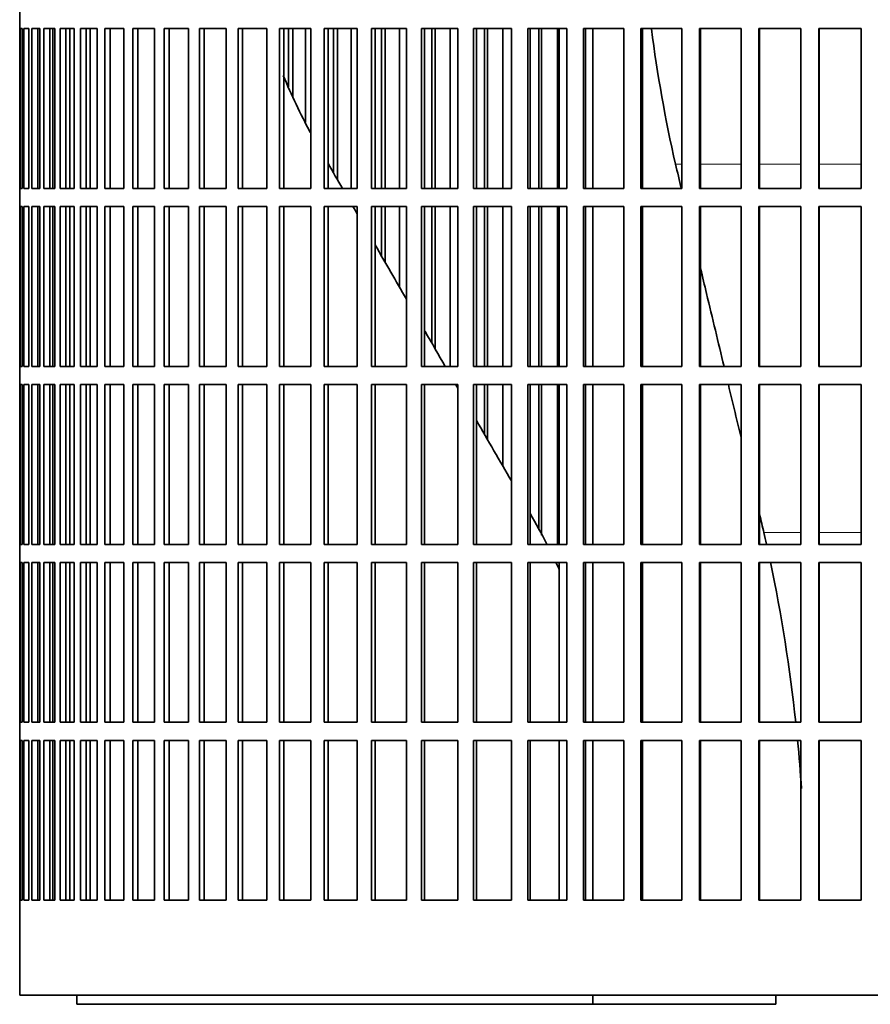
# Model space of a CAD drawing. Header units: millimetres. Extents: x 392 to 1266, y -2435 to 1911.
# Tile 15 of 24: x 889 to 1030, y -472 to -309. Entities that reach past the tile are written whole.
import ezdxf

# ---------------------------------------------------------------- set-up
doc = ezdxf.new("R2010")
doc.units = ezdxf.units.MM
doc.layers.add('VSI344-454_FILTR', color=7, linetype='Continuous')
doc.layers.add('VSI344-454_SUPPO', color=7, linetype='Continuous')

# ---------------------------------------------------------------- blocks, each defined once
blk = doc.blocks.new('SE3')
at = {"layer": 'VSI344-454_FILTR', "color": 7, "linetype": 'Continuous', "lineweight": 35}
for p, q in [((889.41, -307.07), (889.41, -310.07)), ((889.42, -310.07), (889.41, -310.07)), ((889.42, -336.57), (889.42, -310.07)), ((889.47, -336.57), (889.47, -310.07)), ((889.47, -310.07), (889.84, -310.07)), ((889.84, -336.57), (889.84, -310.07)), ((890.1, -336.57), (890.1, -310.07)), ((890.1, -310.07), (890.95, -310.07)), ((890.95, -336.57), (890.95, -310.07)), ((891.42, -336.57), (891.42, -310.07)), ((891.42, -310.07), (892.76, -310.07)), ((892.4, -336.57), (892.4, -310.07)), ((892.76, -336.57), (892.76, -310.07)), ((892.76, -336.57), (892.76, -310.07)), ((893.43, -336.57), (893.43, -310.07)), ((893.43, -310.07), (895.26, -310.07)), ((894.4, -336.57), (894.4, -310.07)), ((894.9, -336.57), (894.9, -310.07)), ((895.26, -336.57), (895.26, -310.07)), ((896.13, -336.57), (896.13, -310.07)), ((896.13, -310.07), (898.42, -310.07)), ((897.07, -336.57), (897.07, -310.07)), ((897.71, -336.57), (897.71, -310.07)), ((898.42, -336.57), (898.42, -310.07)), ((899.49, -336.57), (899.49, -310.07)), ((899.49, -310.07), (902.24, -310.07)), ((900.41, -336.57), (900.41, -310.07)), ((902.24, -336.57), (902.24, -310.07)), ((903.5, -336.57), (903.5, -310.07)), ((903.5, -310.07), (906.69, -310.07)), ((904.39, -336.57), (904.39, -310.07)), ((906.69, -336.57), (906.69, -310.07)), ((908.14, -336.57), (908.14, -310.07)), ((908.14, -310.07), (911.76, -310.07)), ((908.99, -336.57), (908.99, -310.07)), ((911.76, -336.57), (911.76, -310.07)), ((913.38, -336.57), (913.38, -310.07)), ((913.38, -310.07), (917.42, -310.07)), ((914.2, -336.57), (914.2, -310.07)), ((917.42, -336.57), (917.42, -310.07)), ((919.21, -336.57), (919.21, -310.07)), ((919.21, -310.07), (923.64, -310.07)), ((919.99, -336.57), (919.99, -310.07)), ((923.64, -336.57), (923.64, -310.07)), ((925.6, -336.57), (925.6, -310.07)), ((925.6, -310.07), (930.39, -310.07)), ((926.33, -336.57), (926.33, -310.07)), ((930.39, -336.57), (930.39, -310.07)), ((932.5, -310.07), (937.65, -310.07)), ((932.5, -336.57), (932.5, -310.07)), ((933.19, -336.57), (933.19, -310.07)), ((933.96, -319.7), (933.96, -310.07)), ((934.67, -321.42), (934.67, -310.07)), ((936.8, -325.58), (936.8, -310.07)), ((937.65, -336.57), (937.65, -310.07)), ((939.9, -310.07), (945.37, -310.07)), ((939.9, -336.57), (939.9, -310.07)), ((940.53, -336.57), (940.53, -310.07)), ((941.45, -334.02), (941.45, -310.07)), ((942.11, -335.16), (942.11, -310.07)), ((944.37, -336.57), (944.37, -310.07)), ((945.37, -336.57), (945.37, -310.07)), ((947.75, -310.07), (953.51, -310.07)), ((947.75, -336.57), (947.75, -310.07)), ((948.32, -336.57), (948.32, -310.07)), ((949.39, -336.57), (949.39, -310.07)), ((949.99, -336.57), (949.99, -310.07)), ((952.38, -336.57), (952.38, -310.07)), ((953.51, -336.57), (953.51, -310.07)), ((956.01, -310.07), (962.04, -310.07)), ((956.01, -336.57), (956.01, -310.07)), ((956.53, -336.57), (956.53, -310.07)), ((957.73, -336.57), (957.73, -310.07)), ((958.28, -336.57), (958.28, -310.07)), ((960.77, -336.57), (960.77, -310.07)), ((962.04, -336.57), (962.04, -310.07)), ((964.65, -310.07), (970.92, -310.07)), ((964.65, -336.57), (964.65, -310.07)), ((965.11, -336.57), (965.11, -310.07)), ((966.44, -336.57), (966.44, -310.07)), ((966.93, -336.57), (966.93, -310.07)), ((969.52, -336.57), (969.52, -310.07)), ((970.92, -336.57), (970.92, -310.07)), ((973.62, -310.07), (980.1, -310.07)), ((973.62, -336.57), (973.62, -310.07)), ((974.01, -336.57), (974.01, -310.07)), ((975.47, -336.57), (975.47, -310.07)), ((975.9, -336.57), (975.9, -310.07)), ((978.58, -336.57), (978.58, -310.07)), ((980.1, -336.57), (980.1, -310.07)), ((982.88, -310.07), (989.53, -310.07)), ((982.88, -336.57), (982.88, -310.07)), ((983.21, -336.57), (983.21, -310.07)), ((989.53, -336.57), (989.53, -310.07)), ((992.39, -310.07), (999.18, -310.07)), ((992.39, -336.57), (992.39, -310.07)), ((992.65, -336.57), (992.65, -310.07)), ((999.18, -336.57), (999.18, -310.07)), ((1002.09, -310.07), (1008.99, -310.07)), ((1002.09, -336.57), (1002.09, -310.07)), ((1002.28, -336.57), (1002.28, -310.07)), ((1008.99, -336.57), (1008.99, -310.07)), ((1011.94, -310.07), (1018.92, -310.07)), ((1011.94, -336.57), (1011.94, -310.07)), ((1012.06, -336.57), (1012.06, -310.07)), ((1018.92, -336.57), (1018.92, -310.07)), ((1021.89, -310.07), (1028.92, -310.07)), ((1021.89, -336.57), (1021.89, -310.07)), ((1021.95, -336.57), (1021.95, -310.07)), ((1028.92, -336.57), (1028.92, -310.07)), ((889.42, -336.57), (889.41, -336.57)), ((889.41, -336.57), (889.41, -339.57)), ((889.47, -336.57), (889.84, -336.57)), ((890.1, -336.57), (890.95, -336.57)), ((891.42, -336.57), (892.76, -336.57)), ((893.43, -336.57), (895.26, -336.57)), ((896.13, -336.57), (898.42, -336.57)), ((899.49, -336.57), (902.24, -336.57)), ((903.5, -336.57), (906.69, -336.57)), ((908.14, -336.57), (911.76, -336.57)), ((913.38, -336.57), (917.42, -336.57)), ((919.21, -336.57), (923.64, -336.57)), ((925.6, -336.57), (930.39, -336.57)), ((932.5, -336.57), (937.65, -336.57)), ((939.9, -336.57), (945.37, -336.57)), ((947.75, -336.57), (953.51, -336.57)), ((956.01, -336.57), (962.04, -336.57)), ((964.65, -336.57), (970.92, -336.57)), ((973.62, -336.57), (980.1, -336.57)), ((982.88, -336.57), (989.53, -336.57)), ((992.39, -336.57), (999.18, -336.57)), ((1002.09, -336.57), (1008.99, -336.57)), ((1011.94, -336.57), (1018.92, -336.57)), ((1021.89, -336.57), (1028.92, -336.57)), ((889.42, -339.57), (889.41, -339.57)), ((889.42, -366.07), (889.42, -339.57)), ((889.47, -366.07), (889.47, -339.57)), ((889.47, -339.57), (889.84, -339.57)), ((889.84, -366.07), (889.84, -339.57)), ((890.1, -366.07), (890.1, -339.57)), ((890.1, -339.57), (890.95, -339.57)), ((890.95, -366.07), (890.95, -339.57)), ((891.42, -366.07), (891.42, -339.57)), ((891.42, -339.57), (892.76, -339.57)), ((892.4, -366.07), (892.4, -339.57)), ((892.76, -366.07), (892.76, -339.57)), ((892.76, -366.07), (892.76, -339.57)), ((893.43, -366.07), (893.43, -339.57)), ((893.43, -339.57), (895.26, -339.57)), ((894.4, -366.07), (894.4, -339.57)), ((894.9, -366.07), (894.9, -339.57)), ((895.26, -366.07), (895.26, -339.57)), ((896.13, -366.07), (896.13, -339.57)), ((896.13, -339.57), (898.42, -339.57)), ((897.07, -366.07), (897.07, -339.57)), ((897.71, -366.07), (897.71, -339.57)), ((898.42, -366.07), (898.42, -339.57)), ((899.49, -366.07), (899.49, -339.57)), ((899.49, -339.57), (902.24, -339.57)), ((900.41, -366.07), (900.41, -339.57)), ((902.24, -366.07), (902.24, -339.57)), ((903.5, -366.07), (903.5, -339.57)), ((903.5, -339.57), (906.69, -339.57)), ((904.39, -366.07), (904.39, -339.57)), ((906.69, -366.07), (906.69, -339.57)), ((908.14, -366.07), (908.14, -339.57)), ((908.14, -339.57), (911.76, -339.57)), ((908.99, -366.07), (908.99, -339.57)), ((911.76, -366.07), (911.76, -339.57)), ((913.38, -366.07), (913.38, -339.57)), ((913.38, -339.57), (917.42, -339.57)), ((914.2, -366.07), (914.2, -339.57)), ((917.42, -366.07), (917.42, -339.57)), ((919.21, -366.07), (919.21, -339.57)), ((919.21, -339.57), (923.64, -339.57)), ((919.99, -366.07), (919.99, -339.57)), ((923.64, -366.07), (923.64, -339.57)), ((925.6, -366.07), (925.6, -339.57)), ((925.6, -339.57), (930.39, -339.57)), ((926.33, -366.07), (926.33, -339.57)), ((930.39, -366.07), (930.39, -339.57)), ((932.5, -339.57), (937.65, -339.57)), ((932.5, -366.07), (932.5, -339.57)), ((933.19, -366.07), (933.19, -339.57)), ((937.65, -366.07), (937.65, -339.57)), ((939.9, -339.57), (945.37, -339.57)), ((939.9, -366.07), (939.9, -339.57)), ((940.53, -366.07), (940.53, -339.57)), ((945.37, -366.07), (945.37, -339.57)), ((947.75, -339.57), (953.51, -339.57)), ((947.75, -366.07), (947.75, -339.57)), ((948.32, -366.07), (948.32, -339.57)), ((949.39, -347.77), (949.39, -339.57)), ((949.99, -348.81), (949.99, -339.57)), ((952.38, -352.94), (952.38, -339.57)), ((953.51, -366.07), (953.51, -339.57)), ((956.01, -339.57), (962.04, -339.57)), ((956.01, -366.07), (956.01, -339.57)), ((956.53, -366.07), (956.53, -339.57)), ((957.73, -362.22), (957.73, -339.57)), ((958.28, -363.16), (958.28, -339.57)), ((960.77, -366.07), (960.77, -339.57)), ((962.04, -366.07), (962.04, -339.57)), ((964.65, -339.57), (970.92, -339.57)), ((964.65, -366.07), (964.65, -339.57)), ((965.11, -366.07), (965.11, -339.57)), ((966.44, -366.07), (966.44, -339.57)), ((966.93, -366.07), (966.93, -339.57)), ((969.52, -366.07), (969.52, -339.57)), ((970.92, -366.07), (970.92, -339.57)), ((973.62, -339.57), (980.1, -339.57)), ((973.62, -366.07), (973.62, -339.57)), ((974.01, -366.07), (974.01, -339.57)), ((975.47, -366.07), (975.47, -339.57)), ((975.9, -366.07), (975.9, -339.57)), ((978.58, -366.07), (978.58, -339.57)), ((980.1, -366.07), (980.1, -339.57)), ((982.88, -339.57), (989.53, -339.57)), ((982.88, -366.07), (982.88, -339.57)), ((983.21, -366.07), (983.21, -339.57)), ((989.53, -366.07), (989.53, -339.57)), ((992.39, -339.57), (999.18, -339.57)), ((992.39, -366.07), (992.39, -339.57)), ((992.65, -366.07), (992.65, -339.57)), ((999.18, -366.07), (999.18, -339.57)), ((1002.09, -339.57), (1008.99, -339.57)), ((1002.09, -366.07), (1002.09, -339.57)), ((1002.28, -366.07), (1002.28, -339.57)), ((1008.99, -366.07), (1008.99, -339.57)), ((1011.94, -339.57), (1018.92, -339.57)), ((1011.94, -366.07), (1011.94, -339.57)), ((1012.06, -366.07), (1012.06, -339.57)), ((1018.92, -366.07), (1018.92, -339.57)), ((1021.89, -339.57), (1028.92, -339.57)), ((1021.89, -366.07), (1021.89, -339.57)), ((1021.95, -366.07), (1021.95, -339.57)), ((1028.92, -366.07), (1028.92, -339.57)), ((889.42, -366.07), (889.41, -366.07)), ((889.41, -366.07), (889.41, -369.07)), ((889.47, -366.07), (889.84, -366.07)), ((890.1, -366.07), (890.95, -366.07)), ((891.42, -366.07), (892.76, -366.07)), ((893.43, -366.07), (895.26, -366.07)), ((896.13, -366.07), (898.42, -366.07)), ((899.49, -366.07), (902.24, -366.07)), ((903.5, -366.07), (906.69, -366.07)), ((908.14, -366.07), (911.76, -366.07)), ((913.38, -366.07), (917.42, -366.07)), ((919.21, -366.07), (923.64, -366.07)), ((925.6, -366.07), (930.39, -366.07)), ((932.5, -366.07), (937.65, -366.07)), ((939.9, -366.07), (945.37, -366.07)), ((947.75, -366.07), (953.51, -366.07)), ((956.01, -366.07), (962.04, -366.07)), ((964.65, -366.07), (970.92, -366.07)), ((973.62, -366.07), (980.1, -366.07)), ((982.88, -366.07), (989.53, -366.07)), ((992.39, -366.07), (999.18, -366.07)), ((1002.09, -366.07), (1008.99, -366.07)), ((1011.94, -366.07), (1018.92, -366.07)), ((1021.89, -366.07), (1028.92, -366.07)), ((889.42, -369.07), (889.41, -369.07)), ((889.42, -395.57), (889.42, -369.07)), ((889.47, -395.57), (889.47, -369.07)), ((889.47, -369.07), (889.84, -369.07)), ((889.84, -395.57), (889.84, -369.07)), ((890.1, -395.57), (890.1, -369.07)), ((890.1, -369.07), (890.95, -369.07)), ((890.95, -395.57), (890.95, -369.07)), ((891.42, -395.57), (891.42, -369.07)), ((891.42, -369.07), (892.76, -369.07)), ((892.4, -395.57), (892.4, -369.07)), ((892.76, -395.57), (892.76, -369.07)), ((892.76, -395.57), (892.76, -369.07)), ((893.43, -395.57), (893.43, -369.07)), ((893.43, -369.07), (895.26, -369.07)), ((894.4, -395.57), (894.4, -369.07)), ((894.9, -395.57), (894.9, -369.07)), ((895.26, -395.57), (895.26, -369.07)), ((896.13, -395.57), (896.13, -369.07)), ((896.13, -369.07), (898.42, -369.07)), ((897.07, -395.57), (897.07, -369.07)), ((897.71, -395.57), (897.71, -369.07)), ((898.42, -395.57), (898.42, -369.07)), ((899.49, -395.57), (899.49, -369.07)), ((899.49, -369.07), (902.24, -369.07)), ((900.41, -395.57), (900.41, -369.07)), ((902.24, -395.57), (902.24, -369.07)), ((903.5, -395.57), (903.5, -369.07)), ((903.5, -369.07), (906.69, -369.07)), ((904.39, -395.57), (904.39, -369.07)), ((906.69, -395.57), (906.69, -369.07)), ((908.14, -395.57), (908.14, -369.07)), ((908.14, -369.07), (911.76, -369.07)), ((908.99, -395.57), (908.99, -369.07)), ((911.76, -395.57), (911.76, -369.07)), ((913.38, -395.57), (913.38, -369.07)), ((913.38, -369.07), (917.42, -369.07)), ((914.2, -395.57), (914.2, -369.07)), ((917.42, -395.57), (917.42, -369.07)), ((919.21, -395.57), (919.21, -369.07)), ((919.21, -369.07), (923.64, -369.07)), ((919.99, -395.57), (919.99, -369.07)), ((923.64, -395.57), (923.64, -369.07)), ((925.6, -395.57), (925.6, -369.07)), ((925.6, -369.07), (930.39, -369.07)), ((926.33, -395.57), (926.33, -369.07)), ((930.39, -395.57), (930.39, -369.07)), ((932.5, -369.07), (937.65, -369.07)), ((932.5, -395.57), (932.5, -369.07)), ((933.19, -395.57), (933.19, -369.07)), ((937.65, -395.57), (937.65, -369.07)), ((939.9, -369.07), (945.37, -369.07)), ((939.9, -395.57), (939.9, -369.07)), ((940.53, -395.57), (940.53, -369.07)), ((945.37, -395.57), (945.37, -369.07)), ((947.75, -369.07), (953.51, -369.07)), ((947.75, -395.57), (947.75, -369.07)), ((948.32, -395.57), (948.32, -369.07)), ((953.51, -395.57), (953.51, -369.07)), ((956.01, -369.07), (962.04, -369.07)), ((956.01, -395.57), (956.01, -369.07)), ((956.53, -395.57), (956.53, -369.07)), ((962.04, -395.57), (962.04, -369.07)), ((964.65, -369.07), (970.92, -369.07)), ((964.65, -395.57), (964.65, -369.07)), ((965.11, -395.57), (965.11, -369.07)), ((966.44, -377.3), (966.44, -369.07)), ((966.93, -378.14), (966.93, -369.07)), ((969.52, -382.64), (969.52, -369.07)), ((970.92, -395.57), (970.92, -369.07)), ((973.62, -369.07), (980.1, -369.07)), ((973.62, -395.57), (973.62, -369.07)), ((974.01, -395.57), (974.01, -369.07)), ((975.47, -393.23), (975.47, -369.07)), ((975.9, -394.05), (975.9, -369.07)), ((978.58, -395.57), (978.58, -369.07)), ((980.1, -395.57), (980.1, -369.07)), ((982.88, -369.07), (989.53, -369.07)), ((982.88, -395.57), (982.88, -369.07)), ((983.21, -395.57), (983.21, -369.07)), ((989.53, -395.57), (989.53, -369.07)), ((992.39, -369.07), (999.18, -369.07)), ((992.39, -395.57), (992.39, -369.07)), ((992.65, -395.57), (992.65, -369.07)), ((999.18, -395.57), (999.18, -369.07)), ((1002.09, -369.07), (1008.99, -369.07)), ((1002.09, -395.57), (1002.09, -369.07)), ((1002.28, -395.57), (1002.28, -369.07)), ((1008.99, -395.57), (1008.99, -369.07)), ((1011.94, -369.07), (1018.92, -369.07)), ((1011.94, -395.57), (1011.94, -369.07)), ((1012.06, -395.57), (1012.06, -369.07)), ((1018.92, -395.57), (1018.92, -369.07)), ((1021.89, -369.07), (1028.92, -369.07)), ((1021.89, -395.57), (1021.89, -369.07)), ((1021.95, -395.57), (1021.95, -369.07)), ((1028.92, -395.57), (1028.92, -369.07)), ((889.42, -395.57), (889.41, -395.57)), ((889.41, -395.57), (889.41, -398.57)), ((889.47, -395.57), (889.84, -395.57)), ((890.1, -395.57), (890.95, -395.57)), ((891.42, -395.57), (892.76, -395.57)), ((893.43, -395.57), (895.26, -395.57)), ((896.13, -395.57), (898.42, -395.57)), ((899.49, -395.57), (902.24, -395.57)), ((903.5, -395.57), (906.69, -395.57)), ((908.14, -395.57), (911.76, -395.57)), ((913.38, -395.57), (917.42, -395.57)), ((919.21, -395.57), (923.64, -395.57)), ((925.6, -395.57), (930.39, -395.57)), ((932.5, -395.57), (937.65, -395.57)), ((939.9, -395.57), (945.37, -395.57)), ((947.75, -395.57), (953.51, -395.57)), ((956.01, -395.57), (962.04, -395.57)), ((964.65, -395.57), (970.92, -395.57)), ((973.62, -395.57), (980.1, -395.57)), ((982.88, -395.57), (989.53, -395.57)), ((992.39, -395.57), (999.18, -395.57)), ((1002.09, -395.57), (1008.99, -395.57)), ((1011.94, -395.57), (1018.92, -395.57)), ((1021.89, -395.57), (1028.92, -395.57)), ((889.42, -398.57), (889.41, -398.57)), ((889.42, -425.07), (889.42, -398.57)), ((889.47, -425.07), (889.47, -398.57)), ((889.47, -398.57), (889.84, -398.57)), ((889.84, -425.07), (889.84, -398.57)), ((890.1, -425.07), (890.1, -398.57)), ((890.1, -398.57), (890.95, -398.57)), ((890.95, -425.07), (890.95, -398.57)), ((891.42, -425.07), (891.42, -398.57)), ((891.42, -398.57), (892.76, -398.57)), ((892.4, -425.07), (892.4, -398.57)), ((892.76, -425.07), (892.76, -398.57)), ((892.76, -425.07), (892.76, -398.57)), ((893.43, -425.07), (893.43, -398.57)), ((893.43, -398.57), (895.26, -398.57)), ((894.4, -425.07), (894.4, -398.57)), ((894.9, -425.07), (894.9, -398.57)), ((895.26, -425.07), (895.26, -398.57)), ((896.13, -425.07), (896.13, -398.57)), ((896.13, -398.57), (898.42, -398.57)), ((897.07, -425.07), (897.07, -398.57)), ((897.71, -425.07), (897.71, -398.57)), ((898.42, -425.07), (898.42, -398.57)), ((899.49, -425.07), (899.49, -398.57)), ((899.49, -398.57), (902.24, -398.57)), ((900.41, -425.07), (900.41, -398.57)), ((902.24, -425.07), (902.24, -398.57)), ((903.5, -425.07), (903.5, -398.57)), ((903.5, -398.57), (906.69, -398.57)), ((904.39, -425.07), (904.39, -398.57)), ((906.69, -425.07), (906.69, -398.57)), ((908.14, -425.07), (908.14, -398.57)), ((908.14, -398.57), (911.76, -398.57)), ((908.99, -425.07), (908.99, -398.57)), ((911.76, -425.07), (911.76, -398.57)), ((913.38, -425.07), (913.38, -398.57)), ((913.38, -398.57), (917.42, -398.57)), ((914.2, -425.07), (914.2, -398.57)), ((917.42, -425.07), (917.42, -398.57)), ((919.21, -425.07), (919.21, -398.57)), ((919.21, -398.57), (923.64, -398.57)), ((919.99, -425.07), (919.99, -398.57)), ((923.64, -425.07), (923.64, -398.57)), ((925.6, -425.07), (925.6, -398.57)), ((925.6, -398.57), (930.39, -398.57)), ((926.33, -425.07), (926.33, -398.57)), ((930.39, -425.07), (930.39, -398.57)), ((932.5, -398.57), (937.65, -398.57)), ((932.5, -425.07), (932.5, -398.57)), ((933.19, -425.07), (933.19, -398.57)), ((937.65, -425.07), (937.65, -398.57)), ((939.9, -398.57), (945.37, -398.57)), ((939.9, -425.07), (939.9, -398.57)), ((940.53, -425.07), (940.53, -398.57)), ((945.37, -425.07), (945.37, -398.57)), ((947.75, -398.57), (953.51, -398.57)), ((947.75, -425.07), (947.75, -398.57)), ((948.32, -425.07), (948.32, -398.57)), ((953.51, -425.07), (953.51, -398.57)), ((956.01, -398.57), (962.04, -398.57)), ((956.01, -425.07), (956.01, -398.57)), ((956.53, -425.07), (956.53, -398.57)), ((962.04, -425.07), (962.04, -398.57)), ((964.65, -398.57), (970.92, -398.57)), ((964.65, -425.07), (964.65, -398.57)), ((965.11, -425.07), (965.11, -398.57)), ((970.92, -425.07), (970.92, -398.57)), ((973.62, -398.57), (980.1, -398.57)), ((973.62, -425.07), (973.62, -398.57)), ((974.01, -425.07), (974.01, -398.57)), ((980.1, -425.07), (980.1, -398.57)), ((982.88, -398.57), (989.53, -398.57)), ((982.88, -425.07), (982.88, -398.57)), ((983.21, -425.07), (983.21, -398.57)), ((989.53, -425.07), (989.53, -398.57)), ((992.39, -398.57), (999.18, -398.57)), ((992.39, -425.07), (992.39, -398.57)), ((992.65, -425.07), (992.65, -398.57)), ((999.18, -425.07), (999.18, -398.57)), ((1002.09, -398.57), (1008.99, -398.57)), ((1002.09, -425.07), (1002.09, -398.57)), ((1002.28, -425.07), (1002.28, -398.57)), ((1008.99, -425.07), (1008.99, -398.57)), ((1011.94, -398.57), (1018.92, -398.57)), ((1011.94, -425.07), (1011.94, -398.57)), ((1012.06, -425.07), (1012.06, -398.57)), ((1018.92, -425.07), (1018.92, -398.57)), ((1021.89, -398.57), (1028.92, -398.57)), ((1021.89, -425.07), (1021.89, -398.57)), ((1021.95, -425.07), (1021.95, -398.57)), ((1028.92, -425.07), (1028.92, -398.57)), ((889.42, -425.07), (889.41, -425.07)), ((889.41, -425.07), (889.41, -428.07)), ((889.47, -425.07), (889.84, -425.07)), ((890.1, -425.07), (890.95, -425.07)), ((891.42, -425.07), (892.76, -425.07)), ((893.43, -425.07), (895.26, -425.07)), ((896.13, -425.07), (898.42, -425.07)), ((899.49, -425.07), (902.24, -425.07)), ((903.5, -425.07), (906.69, -425.07)), ((908.14, -425.07), (911.76, -425.07)), ((913.38, -425.07), (917.42, -425.07)), ((919.21, -425.07), (923.64, -425.07)), ((925.6, -425.07), (930.39, -425.07)), ((932.5, -425.07), (937.65, -425.07)), ((939.9, -425.07), (945.37, -425.07)), ((947.75, -425.07), (953.51, -425.07)), ((956.01, -425.07), (962.04, -425.07)), ((964.65, -425.07), (970.92, -425.07)), ((973.62, -425.07), (980.1, -425.07)), ((982.88, -425.07), (989.53, -425.07)), ((992.39, -425.07), (999.18, -425.07)), ((1002.09, -425.07), (1008.99, -425.07)), ((1011.94, -425.07), (1018.92, -425.07)), ((1021.89, -425.07), (1028.92, -425.07)), ((889.42, -428.07), (889.41, -428.07)), ((889.42, -454.57), (889.42, -428.07)), ((889.47, -454.57), (889.47, -428.07)), ((889.47, -428.07), (889.84, -428.07)), ((889.84, -454.57), (889.84, -428.07)), ((890.1, -454.57), (890.1, -428.07)), ((890.1, -428.07), (890.95, -428.07)), ((890.95, -454.57), (890.95, -428.07)), ((891.42, -454.57), (891.42, -428.07)), ((891.42, -428.07), (892.76, -428.07)), ((892.4, -454.57), (892.4, -428.07)), ((892.76, -454.57), (892.76, -428.07)), ((892.76, -454.57), (892.76, -428.07)), ((893.43, -454.57), (893.43, -428.07)), ((893.43, -428.07), (895.26, -428.07)), ((894.4, -454.57), (894.4, -428.07)), ((894.9, -454.57), (894.9, -428.07)), ((895.26, -454.57), (895.26, -428.07)), ((896.13, -454.57), (896.13, -428.07)), ((896.13, -428.07), (898.42, -428.07)), ((897.07, -454.57), (897.07, -428.07)), ((897.71, -454.57), (897.71, -428.07)), ((898.42, -454.57), (898.42, -428.07)), ((899.49, -454.57), (899.49, -428.07)), ((899.49, -428.07), (902.24, -428.07)), ((900.41, -454.57), (900.41, -428.07)), ((902.24, -454.57), (902.24, -428.07)), ((903.5, -454.57), (903.5, -428.07)), ((903.5, -428.07), (906.69, -428.07)), ((904.39, -454.57), (904.39, -428.07)), ((906.69, -454.57), (906.69, -428.07)), ((908.14, -454.57), (908.14, -428.07)), ((908.14, -428.07), (911.76, -428.07)), ((908.99, -454.57), (908.99, -428.07)), ((911.76, -454.57), (911.76, -428.07)), ((913.38, -454.57), (913.38, -428.07)), ((913.38, -428.07), (917.42, -428.07)), ((914.2, -454.57), (914.2, -428.07)), ((917.42, -454.57), (917.42, -428.07)), ((919.21, -454.57), (919.21, -428.07)), ((919.21, -428.07), (923.64, -428.07)), ((919.99, -454.57), (919.99, -428.07)), ((923.64, -454.57), (923.64, -428.07)), ((925.6, -454.57), (925.6, -428.07)), ((925.6, -428.07), (930.39, -428.07)), ((926.33, -454.57), (926.33, -428.07)), ((930.39, -454.57), (930.39, -428.07)), ((932.5, -454.57), (932.5, -428.07)), ((932.5, -428.07), (937.65, -428.07)), ((933.19, -454.57), (933.19, -428.07)), ((937.65, -454.57), (937.65, -428.07)), ((939.9, -428.07), (945.37, -428.07)), ((939.9, -454.57), (939.9, -428.07)), ((940.53, -454.57), (940.53, -428.07)), ((945.37, -454.57), (945.37, -428.07)), ((947.75, -428.07), (953.51, -428.07)), ((947.75, -454.57), (947.75, -428.07)), ((948.32, -454.57), (948.32, -428.07)), ((953.51, -454.57), (953.51, -428.07)), ((956.01, -428.07), (962.04, -428.07)), ((956.01, -454.57), (956.01, -428.07)), ((956.53, -454.57), (956.53, -428.07)), ((962.04, -454.57), (962.04, -428.07)), ((964.65, -428.07), (970.92, -428.07)), ((964.65, -454.57), (964.65, -428.07)), ((965.11, -454.57), (965.11, -428.07)), ((970.92, -454.57), (970.92, -428.07)), ((973.62, -428.07), (980.1, -428.07)), ((973.62, -454.57), (973.62, -428.07)), ((974.01, -454.57), (974.01, -428.07)), ((980.1, -454.57), (980.1, -428.07)), ((982.88, -428.07), (989.53, -428.07)), ((982.88, -454.57), (982.88, -428.07)), ((983.21, -454.57), (983.21, -428.07)), ((989.53, -454.57), (989.53, -428.07)), ((992.39, -428.07), (999.18, -428.07)), ((992.39, -454.57), (992.39, -428.07)), ((992.65, -454.57), (992.65, -428.07)), ((999.18, -454.57), (999.18, -428.07)), ((1002.09, -428.07), (1008.99, -428.07)), ((1002.09, -454.57), (1002.09, -428.07)), ((1002.28, -454.57), (1002.28, -428.07)), ((1008.99, -454.57), (1008.99, -428.07)), ((1011.94, -428.07), (1018.92, -428.07)), ((1011.94, -454.57), (1011.94, -428.07)), ((1012.06, -454.57), (1012.06, -428.07)), ((1018.92, -454.57), (1018.92, -428.07)), ((1021.89, -428.07), (1028.92, -428.07)), ((1021.89, -454.57), (1021.89, -428.07)), ((1021.95, -454.57), (1021.95, -428.07)), ((1028.92, -454.57), (1028.92, -428.07)), ((889.42, -454.57), (889.41, -454.57)), ((889.41, -454.57), (889.41, -470.32)), ((889.47, -454.57), (889.84, -454.57)), ((890.1, -454.57), (890.95, -454.57)), ((891.42, -454.57), (892.76, -454.57)), ((893.43, -454.57), (895.26, -454.57)), ((896.13, -454.57), (898.42, -454.57)), ((899.49, -454.57), (902.24, -454.57)), ((903.5, -454.57), (906.69, -454.57)), ((908.14, -454.57), (911.76, -454.57)), ((913.38, -454.57), (917.42, -454.57)), ((919.21, -454.57), (923.64, -454.57)), ((925.6, -454.57), (930.39, -454.57)), ((932.5, -454.57), (937.65, -454.57)), ((939.9, -454.57), (945.37, -454.57)), ((947.75, -454.57), (953.51, -454.57)), ((956.01, -454.57), (962.04, -454.57)), ((964.65, -454.57), (970.92, -454.57)), ((973.62, -454.57), (980.1, -454.57)), ((982.88, -454.57), (989.53, -454.57)), ((992.39, -454.57), (999.18, -454.57)), ((1002.09, -454.57), (1008.99, -454.57)), ((1011.94, -454.57), (1018.92, -454.57)), ((1021.89, -454.57), (1028.92, -454.57)), ((889.41, -470.32), (1168.23, -470.32))]:
    blk.add_line(p, q, dxfattribs=at)
at = {"layer": 'VSI344-454_SUPPO', "color": 7, "linetype": 'Continuous', "lineweight": 35}
for p, q in [((901.07, -336.57), (901.07, -310.07)), ((978.84, -336.57), (978.84, -310.07)), ((984.44, -336.57), (984.44, -310.07)), ((901.07, -366.07), (901.07, -339.57)), ((978.84, -366.07), (978.84, -339.57)), ((984.44, -366.07), (984.44, -339.57)), ((901.07, -395.57), (901.07, -369.07)), ((978.84, -395.57), (978.84, -369.07)), ((984.44, -395.57), (984.44, -369.07)), ((901.07, -425.07), (901.07, -398.57)), ((978.84, -425.07), (978.84, -398.57)), ((984.44, -425.07), (984.44, -398.57)), ((901.07, -454.57), (901.07, -428.07)), ((978.84, -454.57), (978.84, -428.07)), ((984.44, -454.57), (984.44, -428.07)), ((898.91, -471.82), (898.91, -470.32)), ((984.44, -471.82), (984.44, -470.32)), ((1014.75, -470.32), (1014.75, -471.82)), ((898.91, -471.82), (984.44, -471.82)), ((984.44, -471.82), (1014.75, -471.82))]:
    blk.add_line(p, q, dxfattribs=at)
at = {"layer": 'VSI344-454_SUPPO', "color": 4, "linetype": 'Continuous', "lineweight": 9}
for p, q in [((998.12, -332.52), (999.18, -332.52)), ((1002.28, -332.52), (1008.99, -332.52)), ((1012.06, -332.52), (1018.92, -332.52)), ((1021.95, -332.52), (1028.92, -332.52)), ((1018.92, -393.62), (1012.77, -393.62)), ((1028.92, -393.62), (1021.95, -393.62))]:
    blk.add_line(p, q, dxfattribs=at)
at = {"layer": 'VSI344-454_SUPPO', "color": 7, "linetype": 'Continuous', "lineweight": 35}
for centre, radius, start, end in [((1223.75, -280.9), 231.46, 187.2476, 192.8853), ((1025.33, -279.75), 99.78, 202.4488, 208.4347), ((861.66, -454.8), 129.49, 27.2455, 29.8039), ((751.79, -453.54), 267.78, 12.5102, 12.9312), ((861.66, -454.8), 129.49, 25.1747, 25.7473), ((751.79, -453.54), 267.78, 6.1066, 11.8568), ((751.79, -453.54), 267.78, 3.7428, 5.4637)]:
    blk.add_arc(centre, radius, start, end, dxfattribs=at)
for points in [[(942.93, -336.57), (942.13, -335.19), (941.33, -333.81), (940.53, -332.42)], [(999.09, -336.57), (998.77, -335.23), (998.45, -333.88), (998.12, -332.52)], [(945.37, -340.8), (945.13, -340.39), (944.9, -339.98), (944.66, -339.57)], [(953.51, -354.91), (951.79, -351.92), (950.06, -348.93), (948.32, -345.92)], [(962.04, -369.69), (961.93, -369.48), (961.81, -369.28), (961.69, -369.07)], [(970.92, -385.06), (968.99, -381.72), (967.05, -378.36), (965.11, -374.99)], [(974.02, -390.44), (974.02, -390.43), (974.02, -390.43), (974.01, -390.42)], [(1012.77, -393.62), (1012.54, -392.63), (1012.3, -391.64), (1012.06, -390.64)]]:
    blk.add_open_spline(points, degree=3, dxfattribs=at)
for points, knots in [([(1006.17, -366.07), (1005.21, -362.1), (1003.92, -356.73), (1002.61, -351.24), (1002.28, -349.86)], [0.4707547, 0.4707547, 0.4707547, 0.4707547, 0.6666667, 0.7318485, 0.7318485, 0.7318485, 0.7318485]), ([(959.96, -366.07), (958.85, -364.15), (957.7, -362.17), (956.56, -360.18), (956.53, -360.13)], [0.40504609, 0.40504609, 0.40504609, 0.40504609, 0.5, 0.5025164, 0.5025164, 0.5025164, 0.5025164]), ([(1008.99, -377.87), (1008.71, -376.7), (1008.01, -373.79), (1007.31, -370.84), (1006.88, -369.07)], [0.2737146, 0.2737146, 0.2737146, 0.2737146, 0.3333333, 0.4212192, 0.4212192, 0.4212192, 0.4212192])]:
    blk.add_open_spline(points, degree=3, knots=knots, dxfattribs=at)

msp = doc.modelspace()

# ---------------------------------------------------------------- block references
msp.add_blockref('SE3', (0, 0))

doc.saveas('drawing.dxf')
